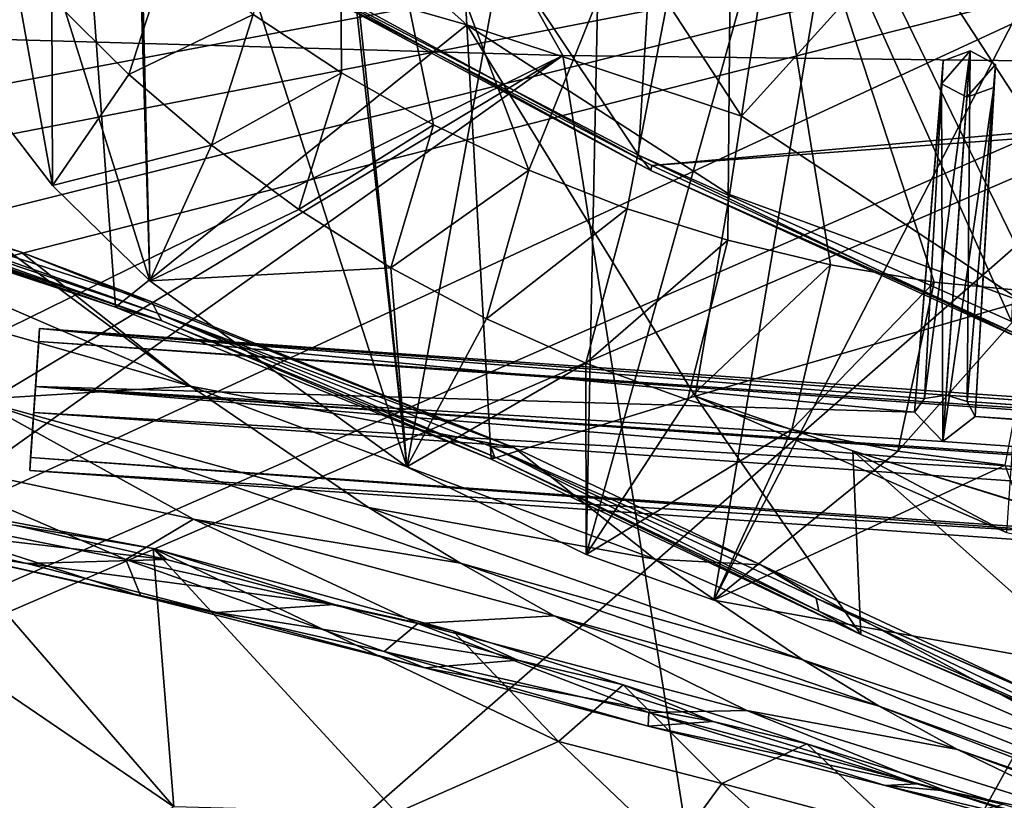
# Model space of a CAD drawing. Header units: metres. Extents: x -1004 to 0, y -808 to 0.
# Tile 90 of 142: x -634 to -569, y -127 to -76. Entities that reach past the tile are written whole.
import ezdxf

# ---------------------------------------------------------------- set-up
doc = ezdxf.new("R2010")
doc.units = ezdxf.units.M

msp = doc.modelspace()

# ---------------------------------------------------------------- linework, layer by layer
at = {"layer": 'top'}
for points in [[(-563.828979, -118.351624, 1976.31604), (-587.837097, -114.055832, 1971.532593), (-543.370056, -28.105516, 1926.987183)], [(-543.370056, -28.105516, 1926.987183), (-587.837097, -114.055832, 1971.532593), (-573.681213, -30.273012, 1923.938354)], [(-587.837097, -114.055832, 1971.532593), (-596.266052, -111.034325, 1969.651367), (-573.681213, -30.273012, 1923.938354)], [(-573.681213, -30.273012, 1923.938354), (-596.266052, -111.034325, 1969.651367), (-594.640137, -32.213715, 1924.19812)], [(-594.640137, -32.213715, 1924.19812), (-608.102783, -105.245163, 1966.830444), (-615.462036, -34.456242, 1926.485474)], [(-596.266052, -111.034325, 1969.651367), (-608.102783, -105.245163, 1966.830444), (-594.640137, -32.213715, 1924.19812)], [(-608.102783, -105.245163, 1966.830444), (-614.798401, -44.35643, 1932.162842), (-615.462036, -34.456242, 1926.485474)], [(-568.185486, -95.664284, 1536.789795), (-590.469238, -45.978783, 1506.066406), (-565.839478, -41.072617, 1505.358643)], [(-614.798401, -44.35643, 1932.162842), (-608.102783, -105.245163, 1966.830444), (-626.112, -49.44426, 1937.075684)], [(-592.798096, -84.690819, 1528.295776), (-614.703125, -51.961727, 1506.982056), (-590.469238, -45.978783, 1506.066406)], [(-568.185486, -95.664284, 1536.789795), (-592.798096, -84.690819, 1528.295776), (-590.469238, -45.978783, 1506.066406)], [(-625.064758, -92.989151, 1962.418091), (-637.43988, -53.622517, 1943.283569), (-626.371643, -50.028816, 1937.447388)], [(-626.112, -49.44426, 1937.075684), (-625.064758, -92.989151, 1962.418091), (-626.371643, -50.028816, 1937.447388)], [(-608.102783, -105.245163, 1966.830444), (-625.064758, -92.989151, 1962.418091), (-626.112, -49.44426, 1937.075684)], [(-592.798096, -84.690819, 1528.295776), (-616.348267, -72.405678, 1518.67334), (-614.703125, -51.961727, 1506.982056)], [(-629.193848, -68.938919, 224.104462), (-630.95813, -52.26717, 218.463608), (-604.139343, -76.101646, 232.79126)], [(-630.95813, -52.26717, 218.463608), (-605.47699, -52.26717, 225.682297), (-604.139343, -76.101646, 232.79126)], [(-612.411072, -79.258827, 2014.919556), (-612.598816, -52.26717, 2019.714355), (-618.238586, -75.413475, 2014.608521)], [(-612.411072, -79.258827, 2014.919556), (-606.333313, -82.68618, 2015.31543), (-612.598816, -52.26717, 2019.714355)], [(-606.333313, -82.68618, 2015.31543), (-600.035767, -85.679489, 2015.789551), (-612.598816, -52.26717, 2019.714355)], [(-612.598816, -52.26717, 2019.714355), (-600.035767, -85.679489, 2015.789551), (-586.582764, -52.26717, 2023.772217)], [(-604.139343, -76.101646, 232.79126), (-605.47699, -52.26717, 225.682297), (-585.999634, -82.12085, 238.878784)], [(-605.47699, -52.26717, 225.682297), (-581.403381, -52.26717, 232.403809), (-585.999634, -82.12085, 238.878784)], [(-600.035767, -85.679489, 2015.789551), (-593.549927, -88.224861, 2016.335571), (-586.582764, -52.26717, 2023.772217)], [(-586.582764, -52.26717, 2023.772217), (-593.549927, -88.224861, 2016.335571), (-586.907837, -90.311035, 2016.94751)], [(-586.907837, -90.311035, 2016.94751), (-580.142151, -91.928886, 2017.619385), (-586.582764, -52.26717, 2023.772217)], [(-573.285706, -93.071762, 2018.345337), (-566.371765, -93.735229, 2019.120239), (-586.582764, -52.26717, 2023.772217)], [(-566.371765, -93.735229, 2019.120239), (-559.433289, -93.917221, 2019.939453), (-586.582764, -52.26717, 2023.772217)], [(-586.582764, -52.26717, 2023.772217), (-559.433289, -93.917221, 2019.939453), (-534.209045, -52.26717, 2030.036865)], [(-580.142151, -91.928886, 2017.619385), (-573.285706, -93.071762, 2018.345337), (-586.582764, -52.26717, 2023.772217)], [(-558.9823, -52.26717, 218.480057), (-567.48938, -94.348671, 228.07338), (-585.999634, -82.12085, 238.878784)], [(-585.999634, -82.12085, 238.878784), (-581.403381, -52.26717, 232.403809), (-558.9823, -52.26717, 218.480057)], [(-631.481934, -86.697609, 1960.633789), (-643.121216, -71.542465, 1957.235962), (-637.43988, -53.622517, 1943.283569)], [(-625.064758, -92.989151, 1962.418091), (-631.481934, -86.697609, 1960.633789), (-637.43988, -53.622517, 1943.283569)], [(-680.822693, -82.096756, 664.253174), (-670.037964, -123.145065, 663.178101), (-531.962463, -59.26767, 664.851257)], [(-659.932678, -70.278816, 664.562744), (-680.822693, -82.096756, 664.253174), (-531.962463, -59.26767, 664.851257)], [(-670.037964, -123.145065, 663.178101), (-631.364441, -146.148254, 662.575684), (-531.962463, -59.26767, 664.851257)], [(-531.962463, -59.26767, 664.851257), (-631.364441, -146.148254, 662.575684), (-594.247375, -171.585114, 661.909546)], [(-594.247375, -171.585114, 661.909546), (-196.308548, -147.470947, 662.541565), (-531.962463, -59.26767, 664.851257)], [(-652.923584, -86.288589, 224.602814), (-654.932617, -62.904243, 216.257507), (-629.193848, -68.938919, 224.104462)], [(-615.470276, -72.550049, 1606.88501), (-591.933105, -85.384491, 1606.548584), (-341.576477, -63.148872, 1607.130249)], [(-591.933105, -85.384491, 1606.548584), (-332.205414, -66.348167, 1607.047974), (-341.576477, -63.148872, 1607.130249)], [(-591.933105, -85.384491, 1606.548584), (-567.294678, -96.737617, 1606.251099), (-332.205414, -66.348167, 1607.047974)], [(-627.323669, -94.729889, 232.603958), (-652.923584, -86.288589, 224.602814), (-629.193848, -68.938919, 224.104462)], [(-627.323669, -94.729889, 232.603958), (-629.193848, -68.938919, 224.104462), (-604.139343, -76.101646, 232.79126)], [(-623.786194, -71.168701, 2014.388184), (-631.542053, -74.32885, 1986.448975), (-626.443542, -79.373871, 1987.212524)], [(-618.238586, -75.413475, 2014.608521), (-623.786194, -71.168701, 2014.388184), (-626.443542, -79.373871, 1987.212524)], [(-643.121216, -71.542465, 1957.235962), (-631.481934, -86.697609, 1960.633789), (-631.542053, -74.32885, 1986.448975)], [(-616.348267, -72.405678, 1518.67334), (-591.986511, -85.71357, 1568.000854), (-615.808777, -72.942154, 1563.11499)], [(-616.348267, -72.405678, 1518.67334), (-592.798096, -84.690819, 1528.295776), (-591.986511, -85.71357, 1568.000854)], [(-591.933105, -85.384491, 1606.548584), (-615.470276, -72.550049, 1606.88501), (-615.808777, -72.942154, 1563.11499)], [(-615.808777, -72.942154, 1563.11499), (-591.986511, -85.71357, 1568.000854), (-591.933105, -85.384491, 1606.548584)], [(-631.542053, -74.32885, 1986.448975), (-631.481934, -86.697609, 1960.633789), (-626.443542, -79.373871, 1987.212524)], [(-626.443542, -79.373871, 1987.212524), (-620.992493, -84.033981, 1988.072144), (-618.238586, -75.413475, 2014.608521)], [(-620.992493, -84.033981, 1988.072144), (-612.411072, -79.258827, 2014.919556), (-618.238586, -75.413475, 2014.608521)], [(-602.542542, -104.7491, 241.333344), (-627.323669, -94.729889, 232.603958), (-604.139343, -76.101646, 232.79126)], [(-585.999634, -82.12085, 238.878784), (-586.793945, -87.279961, 239.997757), (-604.139343, -76.101646, 232.79126)], [(-586.793945, -87.279961, 239.997757), (-589.073486, -100.586571, 243.009766), (-604.139343, -76.101646, 232.79126)], [(-604.139343, -76.101646, 232.79126), (-589.073486, -100.586571, 243.009766), (-602.542542, -104.7491, 241.333344)], [(-620.992493, -84.033981, 1988.072144), (-615.219604, -88.287964, 1989.022461), (-612.411072, -79.258827, 2014.919556)], [(-615.219604, -88.287964, 1989.022461), (-606.333313, -82.68618, 2015.31543), (-612.411072, -79.258827, 2014.919556)], [(-631.481934, -86.697609, 1960.633789), (-620.992493, -84.033981, 1988.072144), (-626.443542, -79.373871, 1987.212524)], [(-663.349731, -82.262161, 355.030396), (-622.386597, -99.928566, 331.017609), (-650.246704, -91.971535, 355.041077)], [(-663.349731, -82.262161, 355.030396), (-634.918335, -90.626564, 331.907074), (-622.386597, -99.928566, 331.017609)], [(-567.48938, -94.348671, 228.07338), (-586.793945, -87.279961, 239.997757), (-585.999634, -82.12085, 238.878784)], [(-606.333313, -82.68618, 2015.31543), (-615.219604, -88.287964, 1989.022461), (-609.157104, -92.115326, 1990.044312)], [(-600.035767, -85.679489, 2015.789551), (-606.333313, -82.68618, 2015.31543), (-609.157104, -92.115326, 1990.044312)], [(-631.481934, -86.697609, 1960.633789), (-625.064758, -92.989151, 1962.418091), (-620.992493, -84.033981, 1988.072144)], [(-625.064758, -92.989151, 1962.418091), (-615.219604, -88.287964, 1989.022461), (-620.992493, -84.033981, 1988.072144)], [(-592.798096, -84.690819, 1528.295776), (-567.253906, -96.950066, 1572.272095), (-591.986511, -85.71357, 1568.000854)], [(-592.798096, -84.690819, 1528.295776), (-568.185486, -95.664284, 1536.789795), (-567.253906, -96.950066, 1572.272095)], [(-600.035767, -85.679489, 2015.789551), (-609.157104, -92.115326, 1990.044312), (-602.837219, -95.495575, 1991.118774)], [(-593.549927, -88.224861, 2016.335571), (-600.035767, -85.679489, 2015.789551), (-602.837219, -95.495575, 1991.118774)], [(-591.986511, -85.71357, 1568.000854), (-567.294678, -96.737617, 1606.251099), (-591.933105, -85.384491, 1606.548584)], [(-591.986511, -85.71357, 1568.000854), (-567.253906, -96.950066, 1572.272095), (-567.294678, -96.737617, 1606.251099)], [(-646.578308, -88.18129, 230.050766), (-652.923584, -86.288589, 224.602814), (-627.323669, -94.729889, 232.603958)], [(-633.560303, -91.085533, 330.921234), (-647.446167, -87.074768, 317.038666), (-624.941956, -94.367821, 317.038666)], [(-647.446167, -87.074768, 317.038666), (-624.556091, -95.109337, 288.041077), (-624.941956, -94.367821, 317.038666)], [(-633.560303, -91.085533, 330.921234), (-634.918335, -90.626564, 331.907074), (-647.446167, -87.074768, 317.038666)], [(-647.446167, -87.074768, 317.038666), (-647.031433, -87.603516, 288.041077), (-624.556091, -95.109337, 288.041077)], [(-647.031433, -87.603516, 288.041077), (-624.279541, -95.627876, 259.044708), (-624.556091, -95.109337, 288.041077)], [(-646.734009, -87.974144, 259.044708), (-624.279541, -95.627876, 259.044708), (-647.031433, -87.603516, 288.041077)], [(-586.793945, -87.279961, 239.997757), (-567.48938, -94.348671, 228.07338), (-589.073486, -100.586571, 243.009766)], [(-646.734009, -87.974144, 259.044708), (-646.578308, -88.18129, 230.050766), (-627.323669, -94.729889, 232.603958)], [(-646.734009, -87.974144, 259.044708), (-627.323669, -94.729889, 232.603958), (-624.279541, -95.627876, 259.044708)], [(-615.219604, -88.287964, 1989.022461), (-625.064758, -92.989151, 1962.418091), (-609.157104, -92.115326, 1990.044312)], [(-602.837219, -95.495575, 1991.118774), (-596.29303, -98.409485, 1992.22876), (-593.549927, -88.224861, 2016.335571)], [(-596.29303, -98.409485, 1992.22876), (-586.907837, -90.311035, 2016.94751), (-593.549927, -88.224861, 2016.335571)], [(-596.29303, -98.409485, 1992.22876), (-589.560974, -100.842484, 1993.362915), (-586.907837, -90.311035, 2016.94751)], [(-589.560974, -100.842484, 1993.362915), (-580.142151, -91.928886, 2017.619385), (-586.907837, -90.311035, 2016.94751)], [(-634.918335, -90.626564, 331.907074), (-633.560303, -91.085533, 330.921234), (-622.386597, -99.928566, 331.017609)], [(-622.386597, -99.928566, 331.017609), (-633.560303, -91.085533, 330.921234), (-600.987366, -103.996346, 310.008209)], [(-600.987366, -103.996346, 310.008209), (-633.560303, -91.085533, 330.921234), (-624.941956, -94.367821, 317.038666)], [(-650.246704, -91.971535, 355.041077), (-622.386597, -99.928566, 331.017609), (-636.494324, -100.810738, 355.049286)], [(-625.064758, -92.989151, 1962.418091), (-608.102783, -105.245163, 1966.830444), (-609.157104, -92.115326, 1990.044312)], [(-609.157104, -92.115326, 1990.044312), (-608.102783, -105.245163, 1966.830444), (-602.837219, -95.495575, 1991.118774)], [(-580.142151, -91.928886, 2017.619385), (-589.560974, -100.842484, 1993.362915), (-582.67804, -102.78109, 1994.511719)], [(-573.285706, -93.071762, 2018.345337), (-580.142151, -91.928886, 2017.619385), (-582.67804, -102.78109, 1994.511719)], [(-573.285706, -93.071762, 2018.345337), (-582.67804, -102.78109, 1994.511719), (-575.681335, -104.211815, 1995.665405)], [(-566.371765, -93.735229, 2019.120239), (-573.285706, -93.071762, 2018.345337), (-575.681335, -104.211815, 1995.665405)], [(-575.681335, -104.211815, 1995.665405), (-568.604858, -105.142845, 1996.812866), (-566.371765, -93.735229, 2019.120239)], [(-627.323669, -94.729889, 232.603958), (-602.542542, -104.7491, 241.333344), (-624.279541, -95.627876, 259.044708)], [(-624.941956, -94.367821, 317.038666), (-624.556091, -95.109337, 288.041077), (-600.987366, -103.996346, 310.008209)], [(-567.48938, -94.348671, 228.07338), (-568.516724, -109.58007, 230.279831), (-589.073486, -100.586571, 243.009766)], [(-624.556091, -95.109337, 288.041077), (-602.556885, -103.91246, 288.041077), (-600.987366, -103.996346, 310.008209)], [(-624.556091, -95.109337, 288.041077), (-624.279541, -95.627876, 259.044708), (-602.319946, -104.598839, 259.044678)], [(-624.556091, -95.109337, 288.041077), (-602.319946, -104.598839, 259.044678), (-602.556885, -103.91246, 288.041077)], [(-608.102783, -105.245163, 1966.830444), (-596.29303, -98.409485, 1992.22876), (-602.837219, -95.495575, 1991.118774)], [(-624.279541, -95.627876, 259.044708), (-602.542542, -104.7491, 241.333344), (-602.319946, -104.598839, 259.044678)], [(-608.102783, -105.245163, 1966.830444), (-596.266052, -111.034325, 1969.651367), (-596.29303, -98.409485, 1992.22876)], [(-596.266052, -111.034325, 1969.651367), (-589.560974, -100.842484, 1993.362915), (-596.29303, -98.409485, 1992.22876)], [(-622.386597, -99.928566, 331.017609), (-610.637268, -107.932457, 331.112183), (-636.494324, -100.810738, 355.049286)], [(-622.386597, -99.928566, 331.017609), (-600.987366, -103.996346, 310.008209), (-591.735535, -111.336609, 310.255798)], [(-610.637268, -107.932457, 331.112183), (-622.386597, -99.928566, 331.017609), (-591.735535, -111.336609, 310.255798)], [(-589.073486, -100.586571, 243.009766), (-578.123413, -116.305847, 249.136841), (-602.542542, -104.7491, 241.333344)], [(-589.073486, -100.586571, 243.009766), (-578.6474, -104.198151, 245.97908), (-578.123413, -116.305847, 249.136841)], [(-578.6474, -104.198151, 245.97908), (-589.073486, -100.586571, 243.009766), (-568.516724, -109.58007, 230.279831)], [(-643.241394, -104.215828, 381.276855), (-636.494324, -100.810738, 355.049286), (-622.179504, -108.69426, 355.057526)], [(-636.494324, -100.810738, 355.049286), (-610.637268, -107.932457, 331.112183), (-604.565674, -111.612717, 331.159454)], [(-622.179504, -108.69426, 355.057526), (-636.494324, -100.810738, 355.049286), (-604.565674, -111.612717, 331.159454)], [(-589.560974, -100.842484, 1993.362915), (-596.266052, -111.034325, 1969.651367), (-582.67804, -102.78109, 1994.511719)], [(-596.266052, -111.034325, 1969.651367), (-587.837097, -114.055832, 1971.532593), (-582.67804, -102.78109, 1994.511719)], [(-582.67804, -102.78109, 1994.511719), (-587.837097, -114.055832, 1971.532593), (-575.681335, -104.211815, 1995.665405)], [(-600.987366, -103.996346, 310.008209), (-602.556885, -103.91246, 288.041077), (-584.722534, -111.719803, 301.336212)], [(-602.556885, -103.91246, 288.041077), (-581.073303, -113.910637, 288.041077), (-584.722534, -111.719803, 301.336212)], [(-602.319946, -104.598839, 259.044678), (-580.894348, -114.778145, 259.044647), (-602.556885, -103.91246, 288.041077)], [(-602.556885, -103.91246, 288.041077), (-580.894348, -114.778145, 259.044647), (-581.073303, -113.910637, 288.041077)], [(-626.641907, -111.368629, 381.239777), (-644.003357, -107.871841, 408.983673), (-643.241394, -104.215828, 381.276855)], [(-626.641907, -111.368629, 381.239777), (-643.241394, -104.215828, 381.276855), (-622.179504, -108.69426, 355.057526)], [(-602.542542, -104.7491, 241.333344), (-578.123413, -116.305847, 249.136841), (-602.319946, -104.598839, 259.044678)], [(-602.319946, -104.598839, 259.044678), (-578.123413, -116.305847, 249.136841), (-580.894348, -114.778145, 259.044647)], [(-600.987366, -103.996346, 310.008209), (-584.722534, -111.719803, 301.336212), (-591.735535, -111.336609, 310.255798)], [(-587.837097, -114.055832, 1971.532593), (-568.604858, -105.142845, 1996.812866), (-575.681335, -104.211815, 1995.665405)], [(-578.6474, -104.198151, 245.97908), (-553.021729, -126.965759, 255.982742), (-578.123413, -116.305847, 249.136841)], [(-578.6474, -104.198151, 245.97908), (-553.055786, -112.110451, 252.627716), (-553.021729, -126.965759, 255.982742)], [(-553.055786, -112.110451, 252.627716), (-578.6474, -104.198151, 245.97908), (-545.575745, -114.517525, 251.47937)], [(-578.6474, -104.198151, 245.97908), (-568.516724, -109.58007, 230.279831), (-545.575745, -114.517525, 251.47937)], [(-587.837097, -114.055832, 1971.532593), (-563.828979, -118.351624, 1976.31604), (-568.604858, -105.142845, 1996.812866)], [(-653.221741, -107.68634, 468.277069), (-633.184692, -111.624023, 468.457245), (-644.413147, -109.010918, 499.752747)], [(-653.221741, -107.68634, 468.277069), (-640.216064, -110.497765, 438.040222), (-633.184692, -111.624023, 468.457245)], [(-653.117859, -107.485107, 628.364929), (-631.979614, -132.375916, 628.364929), (-653.125732, -132.790131, 628.36499)], [(-653.117859, -107.485107, 628.364929), (-623.481262, -127.673668, 570.813843), (-631.979614, -132.375916, 628.364929)], [(-653.117859, -107.485107, 628.364929), (-640.894775, -107.634247, 569.851929), (-623.481262, -127.673668, 570.813843)], [(-626.641907, -111.368629, 381.239777), (-625.651001, -113.775276, 408.935486), (-644.003357, -107.871841, 408.983673)], [(-625.651001, -113.775276, 408.935486), (-640.216064, -110.497765, 438.040222), (-644.003357, -107.871841, 408.983673)], [(-640.894775, -107.634247, 569.851929), (-624.834045, -110.642342, 512.344299), (-623.481262, -127.673668, 570.813843)], [(-624.834045, -110.642342, 512.344299), (-640.894775, -107.634247, 569.851929), (-633.876587, -109.112877, 532.085571)], [(-610.637268, -107.932457, 331.112183), (-581.969543, -117.990639, 310.494843), (-604.565674, -111.612717, 331.159454)], [(-581.969543, -117.990639, 310.494843), (-610.637268, -107.932457, 331.112183), (-591.735535, -111.336609, 310.255798)], [(-623.9599, -111.369812, 500.102844), (-633.876587, -109.112877, 532.085571), (-644.413147, -109.010918, 499.752747)], [(-644.413147, -109.010918, 499.752747), (-633.184692, -111.624023, 468.457245), (-623.9599, -111.369812, 500.102844)], [(-624.834045, -110.642342, 512.344299), (-633.876587, -109.112877, 532.085571), (-623.9599, -111.369812, 500.102844)], [(-607.367859, -115.586449, 355.065735), (-626.641907, -111.368629, 381.239777), (-622.179504, -108.69426, 355.057526)], [(-607.367859, -115.586449, 355.065735), (-622.179504, -108.69426, 355.057526), (-598.372559, -115.0728, 331.206726)], [(-598.372559, -115.0728, 331.206726), (-622.179504, -108.69426, 355.057526), (-604.565674, -111.612717, 331.159454)], [(-640.216064, -110.497765, 438.040222), (-620.63855, -114.856247, 438.068268), (-633.184692, -111.624023, 468.457245)], [(-620.63855, -114.856247, 438.068268), (-640.216064, -110.497765, 438.040222), (-625.651001, -113.775276, 408.935486)], [(-623.481262, -127.673668, 570.813843), (-624.834045, -110.642342, 512.344299), (-608.788452, -128.067902, 514.308044)], [(-624.834045, -110.642342, 512.344299), (-598.097351, -123.37265, 457.500122), (-608.788452, -128.067902, 514.308044)], [(-624.834045, -110.642342, 512.344299), (-605.058899, -116.079597, 456.188721), (-598.097351, -123.37265, 457.500122)], [(-605.058899, -116.079597, 456.188721), (-624.834045, -110.642342, 512.344299), (-612.862915, -114.340675, 468.637421)], [(-612.862915, -114.340675, 468.637421), (-624.834045, -110.642342, 512.344299), (-623.9599, -111.369812, 500.102844)], [(-633.184692, -111.624023, 468.457245), (-612.862915, -114.340675, 468.637421), (-623.9599, -111.369812, 500.102844)], [(-633.184692, -111.624023, 468.457245), (-620.63855, -114.856247, 438.068268), (-612.862915, -114.340675, 468.637421)], [(-607.367859, -115.586449, 355.065735), (-609.592346, -117.4272, 381.202698), (-626.641907, -111.368629, 381.239777)], [(-609.592346, -117.4272, 381.202698), (-625.651001, -113.775276, 408.935486), (-626.641907, -111.368629, 381.239777)], [(-604.565674, -111.612717, 331.159454), (-581.969543, -117.990639, 310.494843), (-576.913452, -121.037949, 310.61438)], [(-598.372559, -115.0728, 331.206726), (-604.565674, -111.612717, 331.159454), (-576.913452, -121.037949, 310.61438)], [(-591.735535, -111.336609, 310.255798), (-584.722534, -111.719803, 301.336212), (-559.116699, -125.552315, 293.231628)], [(-581.969543, -117.990639, 310.494843), (-591.735535, -111.336609, 310.255798), (-559.116699, -125.552315, 293.231628)], [(-584.722534, -111.719803, 301.336212), (-566.567993, -120.212517, 292.904572), (-559.116699, -125.552315, 293.231628)], [(-584.722534, -111.719803, 301.336212), (-581.073303, -113.910637, 288.041077), (-566.567993, -120.212517, 292.904572)], [(-606.917358, -118.509514, 408.887299), (-625.651001, -113.775276, 408.935486), (-609.592346, -117.4272, 381.202698)], [(-606.917358, -118.509514, 408.887299), (-620.63855, -114.856247, 438.068268), (-625.651001, -113.775276, 408.935486)], [(-620.63855, -114.856247, 438.068268), (-600.76355, -117.998337, 438.096313), (-612.862915, -114.340675, 468.637421)], [(-600.76355, -117.998337, 438.096313), (-605.058899, -116.079597, 456.188721), (-612.862915, -114.340675, 468.637421)], [(-581.073303, -113.910637, 288.041077), (-559.348633, -123.370239, 288.041077), (-566.567993, -120.212517, 292.904572)], [(-580.894348, -114.778145, 259.044647), (-559.214417, -124.400429, 259.044647), (-581.073303, -113.910637, 288.041077)], [(-559.214417, -124.400429, 259.044647), (-559.348633, -123.370239, 288.041077), (-581.073303, -113.910637, 288.041077)], [(-600.76355, -117.998337, 438.096313), (-620.63855, -114.856247, 438.068268), (-606.917358, -118.509514, 408.887299)], [(-578.123413, -116.305847, 249.136841), (-559.214417, -124.400429, 259.044647), (-580.894348, -114.778145, 259.044647)], [(-592.127136, -121.456146, 355.073975), (-609.592346, -117.4272, 381.202698), (-607.367859, -115.586449, 355.065735)], [(-585.651978, -121.31678, 331.30127), (-607.367859, -115.586449, 355.065735), (-598.372559, -115.0728, 331.206726)], [(-585.651978, -121.31678, 331.30127), (-592.127136, -121.456146, 355.073975), (-607.367859, -115.586449, 355.065735)], [(-585.651978, -121.31678, 331.30127), (-598.372559, -115.0728, 331.206726), (-571.750549, -123.893745, 310.733887)], [(-598.372559, -115.0728, 331.206726), (-576.913452, -121.037949, 310.61438), (-571.750549, -123.893745, 310.733887)], [(-605.058899, -116.079597, 456.188721), (-593.822815, -119.63131, 428.710632), (-598.097351, -123.37265, 457.500122)], [(-593.822815, -119.63131, 428.710632), (-605.058899, -116.079597, 456.188721), (-600.76355, -117.998337, 438.096313)], [(-578.123413, -116.305847, 249.136841), (-553.021729, -126.965759, 255.982742), (-559.214417, -124.400429, 259.044647)], [(-592.166748, -122.363884, 381.165619), (-606.917358, -118.509514, 408.887299), (-609.592346, -117.4272, 381.202698)], [(-609.592346, -117.4272, 381.202698), (-592.127136, -121.456146, 355.073975), (-592.166748, -122.363884, 381.165619)], [(-587.880676, -122.051765, 408.839111), (-600.76355, -117.998337, 438.096313), (-606.917358, -118.509514, 408.887299)], [(-587.880676, -122.051765, 408.839111), (-593.822815, -119.63131, 428.710632), (-600.76355, -117.998337, 438.096313)], [(-581.969543, -117.990639, 310.494843), (-551.253235, -130.306641, 293.561218), (-576.913452, -121.037949, 310.61438)], [(-559.116699, -125.552315, 293.231628), (-551.253235, -130.306641, 293.561218), (-581.969543, -117.990639, 310.494843)], [(-587.880676, -122.051765, 408.839111), (-606.917358, -118.509514, 408.887299), (-592.166748, -122.363884, 381.165619)], [(-598.097351, -123.37265, 457.500122), (-593.822815, -119.63131, 428.710632), (-587.294861, -126.13488, 430.19635)], [(-587.294861, -126.13488, 430.19635), (-593.822815, -119.63131, 428.710632), (-581.704956, -123.536179, 401.657776)], [(-581.704956, -123.536179, 401.657776), (-593.822815, -119.63131, 428.710632), (-587.880676, -122.051765, 408.839111)], [(-592.127136, -121.456146, 355.073975), (-576.5271, -126.276833, 355.082184), (-592.166748, -122.363884, 381.165619)], [(-572.537354, -126.635696, 331.395844), (-592.127136, -121.456146, 355.073975), (-585.651978, -121.31678, 331.30127)], [(-576.5271, -126.276833, 355.082184), (-592.127136, -121.456146, 355.073975), (-572.537354, -126.635696, 331.395844)], [(-561.130554, -129.016998, 310.972931), (-572.537354, -126.635696, 331.395844), (-585.651978, -121.31678, 331.30127)], [(-571.750549, -123.893745, 310.733887), (-561.130554, -129.016998, 310.972931), (-585.651978, -121.31678, 331.30127)], [(-576.913452, -121.037949, 310.61438), (-551.253235, -130.306641, 293.561218), (-547.177124, -132.452438, 293.726013)], [(-571.750549, -123.893745, 310.733887), (-576.913452, -121.037949, 310.61438), (-547.177124, -132.452438, 293.726013)], [(-574.440918, -126.156013, 381.12854), (-587.880676, -122.051765, 408.839111), (-592.166748, -122.363884, 381.165619)], [(-574.440918, -126.156013, 381.12854), (-581.704956, -123.536179, 401.657776), (-587.880676, -122.051765, 408.839111)], [(-592.166748, -122.363884, 381.165619), (-576.5271, -126.276833, 355.082184), (-574.440918, -126.156013, 381.12854)], [(-653.125732, -132.790131, 628.36499), (-631.364441, -146.148254, 662.575684), (-670.037964, -123.145065, 663.178101)], [(-608.788452, -128.067902, 514.308044), (-598.097351, -123.37265, 457.500122), (-590.544983, -130.564774, 459.064362)], [(-598.097351, -123.37265, 457.500122), (-587.294861, -126.13488, 430.19635), (-590.544983, -130.564774, 459.064362)], [(-575.644897, -129.237701, 403.282227), (-587.294861, -126.13488, 430.19635), (-581.704956, -123.536179, 401.657776)], [(-581.704956, -123.536179, 401.657776), (-568.713684, -127.534737, 375.027679), (-575.644897, -129.237701, 403.282227)], [(-568.713684, -127.534737, 375.027679), (-581.704956, -123.536179, 401.657776), (-574.440918, -126.156013, 381.12854)], [(-547.177124, -132.452438, 293.726013), (-543.011902, -134.439758, 293.890778), (-571.750549, -123.893745, 310.733887)], [(-543.011902, -134.439758, 293.890778), (-561.130554, -129.016998, 310.972931), (-571.750549, -123.893745, 310.733887)], [(-590.544983, -130.564774, 459.064362), (-587.294861, -126.13488, 430.19635), (-580.163818, -132.565369, 431.968262)], [(-580.163818, -132.565369, 431.968262), (-587.294861, -126.13488, 430.19635), (-575.644897, -129.237701, 403.282227)], [(-576.5271, -126.276833, 355.082184), (-560.63916, -130.026718, 355.090393), (-574.440918, -126.156013, 381.12854)], [(-560.63916, -130.026718, 355.090393), (-576.5271, -126.276833, 355.082184), (-559.092041, -131.005066, 331.490387)], [(-559.092041, -131.005066, 331.490387), (-576.5271, -126.276833, 355.082184), (-572.537354, -126.635696, 331.395844)], [(-560.63916, -130.026718, 355.090393), (-568.713684, -127.534737, 375.027679), (-574.440918, -126.156013, 381.12854)], [(-550.163574, -133.335037, 311.211975), (-572.537354, -126.635696, 331.395844), (-561.130554, -129.016998, 310.972931)], [(-572.537354, -126.635696, 331.395844), (-550.163574, -133.335037, 311.211975), (-559.092041, -131.005066, 331.490387)]]:
    msp.add_3dface(points, dxfattribs=at)
at = {"layer": 'top0123411'}
for points in [[(-787.024658, -763.271118, 90), (-994.037292, -10, 90), (-533.424561, -638.481384, 90)], [(-994.037292, -10, 90), (-526.238708, -632.856445, 90), (-533.424561, -638.481384, 90)], [(-10, -10, 90), (-502.018646, -625.846375, 90), (-994.037292, -10, 90)], [(-502.018646, -625.846375, 90), (-510.034576, -626.560547, 90), (-994.037292, -10, 90)], [(-994.037292, -10, 90), (-510.034576, -626.560547, 90), (-518.256042, -628.853394, 90)], [(-518.256042, -628.853394, 90), (-526.238708, -632.856445, 90), (-994.037292, -10, 90)], [(-605.16803, -65.046387, 141.304626), (-502.018616, -79.224953, 118.640182), (-502.018616, -52.467403, 163.059708)], [(-646.118347, -76.727219, 118.683784), (-605.16803, -65.046387, 141.304626), (-656.737122, -64.42334, 141.24382)], [(-646.118347, -76.727219, 118.683784), (-597.805054, -78.120209, 118.65947), (-605.16803, -65.046387, 141.304626)], [(-597.805054, -78.120209, 118.65947), (-502.018616, -79.224953, 118.640182), (-605.16803, -65.046387, 141.304626)], [(-597.805054, -78.120209, 118.65947), (-646.118347, -76.727219, 118.683784), (-938.29071, -245.358398, 115.740311)], [(-939.738831, -283.879303, 115.067932), (-940.71405, -322.342346, 114.396553), (-597.805054, -78.120209, 118.65947)], [(-940.71405, -322.342346, 114.396553), (-513.875122, -606.131226, 109.443001), (-597.805054, -78.120209, 118.65947)], [(-939.738831, -283.879303, 115.067932), (-597.805054, -78.120209, 118.65947), (-938.29071, -245.358398, 115.740311)], [(-597.805054, -78.120209, 118.65947), (-513.875122, -606.131226, 109.443001), (-502.018616, -79.224953, 118.640182)]]:
    msp.add_3dface(points, dxfattribs=at)
at = {"layer": 'top0123412'}
for points in [[(-948.977234, -55.05748, 2077.158447), (-942.545349, -80.833534, 2094.340576), (-502.018646, -55.05748, 2077.158447)], [(-942.545349, -80.833534, 2094.340576), (-932.125671, -108.299606, 2112.649414), (-502.018646, -55.05748, 2077.158447)], [(-502.018646, -55.05748, 2077.158447), (-932.125671, -108.299606, 2112.649414), (-918.452148, -133.331024, 2129.335449)], [(-918.452148, -133.331024, 2129.335449), (-901.793396, -155.042709, 2143.80835), (-502.018646, -55.05748, 2077.158447)], [(-901.793396, -155.042709, 2143.80835), (-820.791748, -194.333847, 2169.999756), (-502.018646, -55.05748, 2077.158447)], [(-502.018646, -55.05748, 2077.158447), (-820.791748, -194.333847, 2169.999756), (-502.018646, -194.333847, 2169.999756)], [(-502.018646, -57.672649, 2075.415039), (-939.278992, -86.006744, 2094.30249), (-946.362122, -57.672649, 2075.415039)], [(-928.7276, -113.098167, 2112.361572), (-939.278992, -86.006744, 2094.30249), (-502.018646, -57.672649, 2075.415039)], [(-914.9198, -137.676178, 2128.745361), (-928.7276, -113.098167, 2112.361572), (-502.018646, -57.672649, 2075.415039)], [(-502.018646, -57.672649, 2075.415039), (-898.363892, -158.604187, 2142.695801), (-914.9198, -137.676178, 2128.745361)], [(-820.791748, -195.279739, 2167.143799), (-898.363892, -158.604187, 2142.695801), (-502.018646, -57.672649, 2075.415039)], [(-502.018646, -195.279739, 2167.143799), (-820.791748, -195.279739, 2167.143799), (-502.018646, -57.672649, 2075.415039)]]:
    msp.add_3dface(points, dxfattribs=at)
at = {"layer": 'top0123416'}
for points in [[(-572.69165, -78.462173, 1605.072021), (-573.930481, -100.741409, 1632.306519), (-570.9104, -77.818817, 1605.714722)], [(-573.930481, -100.741409, 1632.306519), (-572.498474, -100.529236, 1632.846069), (-570.9104, -77.818817, 1605.714722)], [(-572.798523, -79.990532, 1603.786377), (-570.9104, -77.818817, 1605.714722), (-571.124146, -80.875526, 1603.143555)], [(-572.798523, -79.990532, 1603.786377), (-572.69165, -78.462173, 1605.072021), (-570.9104, -77.818817, 1605.714722)], [(-570.9104, -77.818817, 1605.714722), (-572.498474, -100.529236, 1632.846069), (-571.109802, -100.93853, 1632.306519)], [(-570.9104, -77.818817, 1605.714722), (-569.236023, -78.703819, 1605.072021), (-571.124146, -80.875526, 1603.143555)], [(-569.236023, -78.703819, 1605.072021), (-570.9104, -77.818817, 1605.714722), (-571.109802, -100.93853, 1632.306519)], [(-572.798523, -79.990532, 1603.786377), (-574.581726, -101.650452, 1631.240723), (-572.69165, -78.462173, 1605.072021)], [(-574.581726, -101.650452, 1631.240723), (-573.930481, -100.741409, 1632.306519), (-572.69165, -78.462173, 1605.072021)], [(-571.124146, -80.875526, 1603.143555), (-569.236023, -78.703819, 1605.072021), (-569.342896, -80.23217, 1603.786377)], [(-569.236023, -78.703819, 1605.072021), (-571.109802, -100.93853, 1632.306519), (-570.591492, -101.929459, 1631.240723)], [(-569.342896, -80.23217, 1603.786377), (-569.236023, -78.703819, 1605.072021), (-570.591492, -101.929459, 1631.240723)], [(-572.712219, -103.585953, 1630.274902), (-574.581726, -101.650452, 1631.240723), (-572.798523, -79.990532, 1603.786377)], [(-571.124146, -80.875526, 1603.143555), (-572.712219, -103.585953, 1630.274902), (-572.798523, -79.990532, 1603.786377)], [(-571.124146, -80.875526, 1603.143555), (-569.342896, -80.23217, 1603.786377), (-572.712219, -103.585953, 1630.274902)], [(-569.342896, -80.23217, 1603.786377), (-570.591492, -101.929459, 1631.240723), (-572.712219, -103.585953, 1630.274902)], [(-632.336914, -96.123642, 1633.36084), (-574.581726, -101.650452, 1631.240723), (-632.604065, -99.944534, 1630.146973)], [(-632.397461, -96.989761, 1638.284912), (-632.336914, -96.123642, 1633.36084), (-632.604065, -99.944534, 1630.146973)], [(-233.311279, -124.02623, 1633.36084), (-632.336914, -96.123642, 1633.36084), (-632.397461, -96.989761, 1638.284912)], [(-572.498474, -100.529236, 1632.846069), (-573.930481, -100.741409, 1632.306519), (-632.336914, -96.123642, 1633.36084)], [(-573.930481, -100.741409, 1632.306519), (-574.581726, -101.650452, 1631.240723), (-632.336914, -96.123642, 1633.36084)], [(-632.336914, -96.123642, 1633.36084), (-233.311279, -124.02623, 1633.36084), (-572.498474, -100.529236, 1632.846069)], [(-233.371841, -124.892357, 1638.284912), (-632.397461, -96.989761, 1638.284912), (-632.72522, -101.676781, 1639.994995)], [(-632.72522, -101.676781, 1639.994995), (-632.397461, -96.989761, 1638.284912), (-632.604065, -99.944534, 1630.146973)], [(-233.371841, -124.892357, 1638.284912), (-233.311279, -124.02623, 1633.36084), (-632.397461, -96.989761, 1638.284912)], [(-632.931824, -104.631546, 1631.857056), (-632.604065, -99.944534, 1630.146973), (-233.906204, -132.534134, 1631.857056)], [(-632.72522, -101.676781, 1639.994995), (-632.604065, -99.944534, 1630.146973), (-632.931824, -104.631546, 1631.857056)], [(-632.604065, -99.944534, 1630.146973), (-233.578461, -127.847122, 1630.146973), (-233.906204, -132.534134, 1631.857056)], [(-574.581726, -101.650452, 1631.240723), (-572.712219, -103.585953, 1630.274902), (-632.604065, -99.944534, 1630.146973)], [(-632.604065, -99.944534, 1630.146973), (-572.712219, -103.585953, 1630.274902), (-293.394257, -123.117767, 1630.274902)], [(-632.604065, -99.944534, 1630.146973), (-293.394257, -123.117767, 1630.274902), (-233.578461, -127.847122, 1630.146973)], [(-233.311279, -124.02623, 1633.36084), (-293.180511, -120.06105, 1632.846069), (-572.498474, -100.529236, 1632.846069)], [(-572.498474, -100.529236, 1632.846069), (-293.180511, -120.06105, 1632.846069), (-571.109802, -100.93853, 1632.306519)], [(-293.180511, -120.06105, 1632.846069), (-294.612518, -120.273216, 1632.306519), (-571.109802, -100.93853, 1632.306519)], [(-571.109802, -100.93853, 1632.306519), (-294.612518, -120.273216, 1632.306519), (-570.591492, -101.929459, 1631.240723)], [(-233.6996, -129.579376, 1639.994995), (-632.72522, -101.676781, 1639.994995), (-632.992371, -105.497673, 1636.781006)], [(-632.992371, -105.497673, 1636.781006), (-632.72522, -101.676781, 1639.994995), (-632.931824, -104.631546, 1631.857056)], [(-233.6996, -129.579376, 1639.994995), (-233.371841, -124.892357, 1638.284912), (-632.72522, -101.676781, 1639.994995)], [(-572.712219, -103.585953, 1630.274902), (-570.591492, -101.929459, 1631.240723), (-293.394257, -123.117767, 1630.274902)], [(-293.394257, -123.117767, 1630.274902), (-570.591492, -101.929459, 1631.240723), (-295.263763, -121.182266, 1631.240723)], [(-570.591492, -101.929459, 1631.240723), (-294.612518, -120.273216, 1632.306519), (-295.263763, -121.182266, 1631.240723)], [(-632.992371, -105.497673, 1636.781006), (-632.931824, -104.631546, 1631.857056), (-233.966782, -133.400269, 1636.781006)], [(-632.931824, -104.631546, 1631.857056), (-233.906204, -132.534134, 1631.857056), (-233.966782, -133.400269, 1636.781006)], [(-233.966782, -133.400269, 1636.781006), (-233.6996, -129.579376, 1639.994995), (-632.992371, -105.497673, 1636.781006)]]:
    msp.add_3dface(points, dxfattribs=at)

doc.saveas('drawing.dxf')
